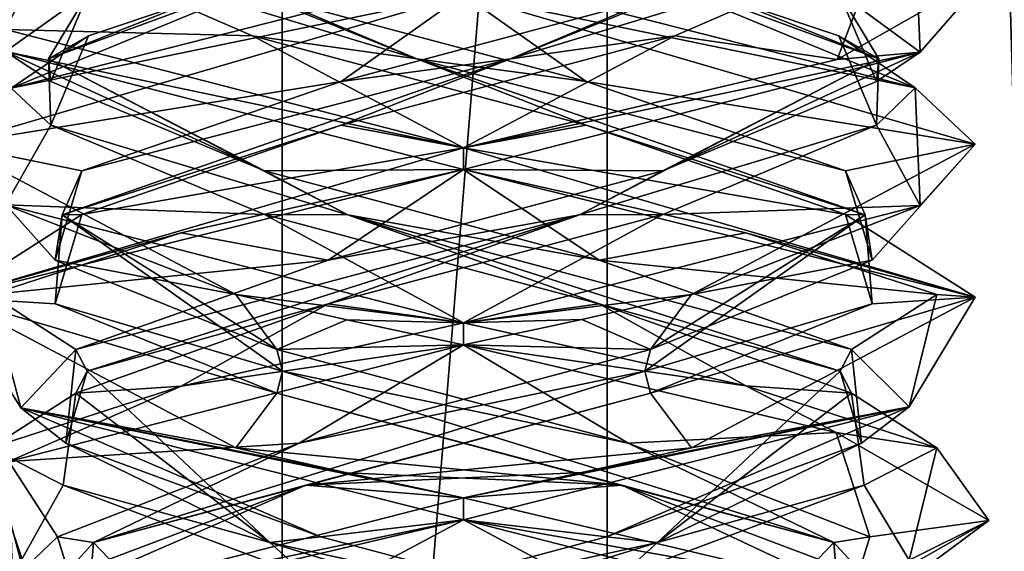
# Model space of a CAD drawing. Header units: millimetres. Extents: x -19 to 152, y -2 to 200.
# Tile 57 of 162: x 7.09 to 9.9, y 10.15 to 11.67. Entities that reach past the tile are written whole.
import ezdxf

# ---------------------------------------------------------------- set-up
doc = ezdxf.new("R2010")
doc.units = ezdxf.units.MM
doc.header["$LTSCALE"] = 65.185185
for name, color, linetype in [('11', 7, 'CONTINUOUS'), ('12', 7, 'CONTINUOUS'), ('13', 7, 'CONTINUOUS'), ('14', 7, 'CONTINUOUS'), ('15', 7, 'CONTINUOUS'), ('16', 7, 'CONTINUOUS'), ('164', 7, 'CONTINUOUS'), ('23', 7, 'CONTINUOUS'), ('24', 7, 'CONTINUOUS'), ('25', 7, 'CONTINUOUS'), ('26', 7, 'CONTINUOUS'), ('27', 7, 'CONTINUOUS'), ('28', 7, 'CONTINUOUS'), ('35', 7, 'CONTINUOUS'), ('36', 7, 'CONTINUOUS'), ('37', 7, 'CONTINUOUS'), ('38', 7, 'CONTINUOUS'), ('39', 7, 'CONTINUOUS'), ('40', 7, 'CONTINUOUS'), ('5', 7, 'CONTINUOUS'), ('56', 7, 'CONTINUOUS'), ('57', 7, 'CONTINUOUS'), ('58', 7, 'CONTINUOUS'), ('59', 7, 'CONTINUOUS'), ('60', 7, 'CONTINUOUS'), ('61', 7, 'CONTINUOUS'), ('672', 7, 'CONTINUOUS'), ('781', 7, 'CONTINUOUS'), ('782', 7, 'CONTINUOUS')]:
    doc.layers.add(name, color=color, linetype=linetype)

msp = doc.modelspace()

# ---------------------------------------------------------------- linework, layer by layer
at = {"layer": '11', "color": 7, "linetype": 'Continuous'}
for points in [[(8.8074, 10.3366, -11.1022), (7.7054, 10.4429, -11.31), (7.8228, 10.5991, -11.0662), (8.8074, 10.3366, -11.1022)], [(8.0224, 10.3714, -11.421), (7.7054, 10.4429, -11.31), (8.8074, 10.3366, -11.1022), (8.0224, 10.3714, -11.421)], [(8.3562, 10.3, -11.4586), (8.0224, 10.3714, -11.421), (8.8074, 10.3366, -11.1022), (8.3562, 10.3, -11.4586)], [(8.3562, 10.3, -11.4586), (8.8074, 10.3366, -11.1022), (9.4197, 10.0491, -11.0164), (8.3562, 10.3, -11.4586)], [(8.8074, 10.3366, -11.1022), (9.5022, 10.0742, -10.4037), (9.4197, 10.0491, -11.0164), (8.8074, 10.3366, -11.1022)]]:
    msp.add_3dface(points, dxfattribs=at)
at = {"layer": '12', "color": 7, "linetype": 'Continuous'}
for points in [[(8.826, 10.4564, -11.0946), (7.8385, 10.6616, -11.0337), (7.8228, 10.7241, -11.0662), (8.826, 10.4564, -11.0946)], [(9.4133, 10.1723, -10.5122), (7.8228, 10.5991, -11.0662), (7.8385, 10.6616, -11.0337), (9.4133, 10.1723, -10.5122)], [(9.4133, 10.1723, -10.5122), (7.8385, 10.6616, -11.0337), (8.826, 10.4564, -11.0946), (9.4133, 10.1723, -10.5122)], [(8.8074, 10.3366, -11.1022), (7.8228, 10.5991, -11.0662), (9.4133, 10.1723, -10.5122), (8.8074, 10.3366, -11.1022)], [(9.5161, 10.1888, -10.366), (9.4133, 10.1723, -10.5122), (8.826, 10.4564, -11.0946), (9.5161, 10.1888, -10.366)], [(9.5022, 10.0742, -10.4037), (8.8074, 10.3366, -11.1022), (9.4133, 10.1723, -10.5122), (9.5022, 10.0742, -10.4037)], [(9.4333, 9.9211, -9.3658), (9.4133, 10.1723, -10.5122), (9.5161, 10.1888, -10.366), (9.4333, 9.9211, -9.3658)], [(8.945, 9.683, -8.9207), (9.5022, 10.0742, -10.4037), (9.4133, 10.1723, -10.5122), (8.945, 9.683, -8.9207)], [(8.945, 9.683, -8.9207), (9.4133, 10.1723, -10.5122), (9.4333, 9.9211, -9.3658), (8.945, 9.683, -8.9207)]]:
    msp.add_3dface(points, dxfattribs=at)
at = {"layer": '13', "color": 7, "linetype": 'Continuous'}
for points in [[(7.7054, 10.8804, -11.31), (8.0224, 10.8089, -11.421), (7.8228, 10.7241, -11.0662), (7.7054, 10.8804, -11.31)], [(8.0224, 10.8089, -11.421), (8.3562, 10.7375, -11.4586), (7.8228, 10.7241, -11.0662), (8.0224, 10.8089, -11.421)], [(8.3562, 10.7375, -11.4586), (8.826, 10.4564, -11.0946), (7.8228, 10.7241, -11.0662), (8.3562, 10.7375, -11.4586)], [(8.826, 10.4564, -11.0946), (8.3562, 10.7375, -11.4586), (9.4197, 10.4866, -11.0164), (8.826, 10.4564, -11.0946)], [(9.5161, 10.1888, -10.366), (8.826, 10.4564, -11.0946), (9.4197, 10.4866, -11.0164), (9.5161, 10.1888, -10.366)], [(9.8562, 10.2354, -9.9486), (9.5161, 10.1888, -10.366), (9.4197, 10.4866, -11.0164), (9.8562, 10.2354, -9.9486)], [(9.4223, 9.9891, -8.9033), (9.4333, 9.9211, -9.3658), (9.8562, 10.2354, -9.9486), (9.4223, 9.9891, -8.9033)], [(9.4333, 9.9211, -9.3658), (9.5161, 10.1888, -10.366), (9.8562, 10.2354, -9.9486), (9.4333, 9.9211, -9.3658)]]:
    msp.add_3dface(points, dxfattribs=at)
at = {"layer": '14', "color": 7, "linetype": 'Continuous'}
for points in [[(8.9595, 11.6195, -8.8874), (9.4228, 11.5518, -8.9038), (9.5454, 11.8746, -9.6467), (8.9595, 11.6195, -8.8874)], [(9.4228, 11.5518, -8.9038), (9.8562, 11.799, -9.9538), (9.5454, 11.8746, -9.6467), (9.4228, 11.5518, -8.9038)], [(8.0065, 11.3644, -8.78), (8.3562, 11.3, -8.4586), (8.9595, 11.6195, -8.8874), (8.0065, 11.3644, -8.78)], [(8.3562, 11.3, -8.4586), (9.4228, 11.5518, -8.9038), (8.9595, 11.6195, -8.8874), (8.3562, 11.3, -8.4586)], [(7.2663, 11.1093, -9.3899), (8.3562, 11.3, -8.4586), (8.0065, 11.3644, -8.78), (7.2663, 11.1093, -9.3899)], [(6.8947, 10.8722, -9.6212), (8.3562, 11.3, -8.4586), (7.2663, 11.1093, -9.3899), (6.8947, 10.8722, -9.6212)], [(7.1895, 10.8542, -10.346), (6.8947, 10.8722, -9.6212), (7.2663, 11.1093, -9.3899), (7.1895, 10.8542, -10.346)], [(7.7054, 10.4429, -11.31), (6.8947, 10.8722, -9.6212), (7.8228, 10.5991, -11.0662), (7.7054, 10.4429, -11.31)], [(7.8228, 10.5991, -11.0662), (6.8947, 10.8722, -9.6212), (7.1895, 10.8542, -10.346), (7.8228, 10.5991, -11.0662)]]:
    msp.add_3dface(points, dxfattribs=at)
at = {"layer": '15', "color": 7, "linetype": 'Continuous'}
for points in [[(8.4898, 11.5545, -8.7728), (9.5454, 11.8746, -9.6467), (9.5476, 12.0009, -9.8917), (8.4898, 11.5545, -8.7728)], [(8.4898, 11.5545, -8.7728), (9.5476, 12.0009, -9.8917), (8.9595, 11.7445, -8.8874), (8.4898, 11.5545, -8.7728)], [(8.9595, 11.6195, -8.8874), (9.5454, 11.8746, -9.6467), (8.4898, 11.5545, -8.7728), (8.9595, 11.6195, -8.8874)], [(8.0065, 11.4894, -8.78), (8.4898, 11.5545, -8.7728), (8.9595, 11.7445, -8.8874), (8.0065, 11.4894, -8.78)], [(8.0065, 11.3644, -8.78), (8.9595, 11.6195, -8.8874), (8.4898, 11.5545, -8.7728), (8.0065, 11.3644, -8.78)], [(7.2096, 11.108, -9.6282), (8.0065, 11.3644, -8.78), (8.4898, 11.5545, -8.7728), (7.2096, 11.108, -9.6282)], [(7.2096, 11.108, -9.6282), (8.4898, 11.5545, -8.7728), (7.2663, 11.2343, -9.3899), (7.2096, 11.108, -9.6282)], [(7.2663, 11.2343, -9.3899), (8.4898, 11.5545, -8.7728), (8.0065, 11.4894, -8.78), (7.2663, 11.2343, -9.3899)], [(7.2663, 11.1093, -9.3899), (8.0065, 11.3644, -8.78), (7.2096, 11.108, -9.6282), (7.2663, 11.1093, -9.3899)], [(7.1895, 10.9792, -10.346), (7.2096, 11.108, -9.6282), (7.2663, 11.2343, -9.3899), (7.1895, 10.9792, -10.346)], [(7.1895, 10.8542, -10.346), (7.2663, 11.1093, -9.3899), (7.2096, 11.108, -9.6282), (7.1895, 10.8542, -10.346)], [(7.8385, 10.6616, -11.0337), (7.1895, 10.8542, -10.346), (7.2096, 11.108, -9.6282), (7.8385, 10.6616, -11.0337)], [(7.8228, 10.7241, -11.0662), (7.2096, 11.108, -9.6282), (7.1895, 10.9792, -10.346), (7.8228, 10.7241, -11.0662)], [(7.8228, 10.7241, -11.0662), (7.8385, 10.6616, -11.0337), (7.2096, 11.108, -9.6282), (7.8228, 10.7241, -11.0662)], [(7.8385, 10.6616, -11.0337), (7.8228, 10.5991, -11.0662), (7.1895, 10.8542, -10.346), (7.8385, 10.6616, -11.0337)]]:
    msp.add_3dface(points, dxfattribs=at)
at = {"layer": '16', "color": 7, "linetype": 'Continuous'}
for points in [[(8.3562, 11.7375, -8.4586), (6.8947, 11.3097, -9.6212), (8.0065, 11.4894, -8.78), (8.3562, 11.7375, -8.4586)], [(8.3562, 11.7375, -8.4586), (8.0065, 11.4894, -8.78), (8.9595, 11.7445, -8.8874), (8.3562, 11.7375, -8.4586)], [(6.8947, 11.3097, -9.6212), (7.2663, 11.2343, -9.3899), (8.0065, 11.4894, -8.78), (6.8947, 11.3097, -9.6212)], [(6.8947, 11.3097, -9.6212), (7.7054, 10.8804, -11.31), (7.1895, 10.9792, -10.346), (6.8947, 11.3097, -9.6212)], [(6.8947, 11.3097, -9.6212), (7.1895, 10.9792, -10.346), (7.2663, 11.2343, -9.3899), (6.8947, 11.3097, -9.6212)], [(7.7054, 10.8804, -11.31), (7.8228, 10.7241, -11.0662), (7.1895, 10.9792, -10.346), (7.7054, 10.8804, -11.31)]]:
    msp.add_3dface(points, dxfattribs=at)
at = {"layer": '164', "color": 7, "linetype": 'Continuous'}
for points in [[(9.8562, 11.799, -9.9538), (9.6601, 11.5729, -9.217), (9.6453, 11.9084, -10.7256), (9.8562, 11.799, -9.9538)], [(8.3562, 11.7375, -11.4586), (8.3562, 11.8, -11.4586), (9.6453, 11.4709, -10.7256), (8.3562, 11.7375, -11.4586)], [(9.8562, 11.799, -9.9538), (9.4228, 11.5518, -8.9038), (9.6601, 11.5729, -9.217), (9.8562, 11.799, -9.9538)], [(9.8169, 11.3106, -10.2998), (8.3562, 11.7375, -11.4586), (9.6453, 11.4709, -10.7256), (9.8169, 11.3106, -10.2998)], [(8.3562, 11.3, -8.4586), (8.3562, 11.2375, -8.4586), (9.6601, 11.5729, -9.217), (8.3562, 11.3, -8.4586)], [(9.4228, 11.5518, -8.9038), (8.3562, 11.3, -8.4586), (9.6601, 11.5729, -9.217), (9.4228, 11.5518, -8.9038)], [(9.8169, 11.3106, -10.2998), (9.6453, 11.4709, -10.7256), (9.6601, 11.1354, -9.217), (9.8169, 11.3106, -10.2998)], [(9.0071, 10.8804, -8.6071), (9.8169, 11.3106, -10.2998), (9.6601, 11.1354, -9.217), (9.0071, 10.8804, -8.6071)], [(8.3562, 11.2375, -11.4586), (8.3562, 11.3, -11.4586), (9.8169, 10.8731, -10.2998), (8.3562, 11.2375, -11.4586)], [(9.1617, 11.0571, -11.224), (8.3562, 11.2375, -11.4586), (9.8169, 10.8731, -10.2998), (9.1617, 11.0571, -11.224)], [(8.3562, 10.8, -8.4586), (9.0071, 10.8804, -8.6071), (9.6601, 11.1354, -9.217), (8.3562, 10.8, -8.4586)], [(9.7077, 10.8804, -10.6094), (9.1617, 11.0571, -11.224), (9.8169, 10.8731, -10.2998), (9.7077, 10.8804, -10.6094)], [(8.3562, 10.8, -8.4586), (8.6939, 10.8098, -8.4971), (9.0071, 10.8804, -8.6071), (8.3562, 10.8, -8.4586)], [(9.6283, 10.5597, -9.1637), (9.7077, 10.8804, -10.6094), (9.8169, 10.8731, -10.2998), (9.6283, 10.5597, -9.1637)], [(9.0071, 10.4429, -8.6071), (9.6283, 10.5597, -9.1637), (9.8169, 10.8731, -10.2998), (9.0071, 10.4429, -8.6071)], [(8.3562, 10.8, -8.4586), (8.3562, 10.7375, -8.4586), (8.6939, 10.8098, -8.4971), (8.3562, 10.8, -8.4586)], [(8.3562, 10.7375, -11.4586), (8.3562, 10.8, -11.4586), (9.1617, 10.6196, -11.224), (8.3562, 10.7375, -11.4586)], [(9.4197, 10.4866, -11.0164), (8.3562, 10.7375, -11.4586), (9.1617, 10.6196, -11.224), (9.4197, 10.4866, -11.0164)], [(9.7077, 10.4429, -10.6094), (9.4197, 10.4866, -11.0164), (9.1617, 10.6196, -11.224), (9.7077, 10.4429, -10.6094)], [(8.3562, 10.3, -8.4586), (8.3562, 10.2375, -8.4586), (9.6283, 10.5597, -9.1637), (8.3562, 10.3, -8.4586)], [(8.3562, 10.3, -8.4586), (9.6283, 10.5597, -9.1637), (8.6939, 10.3723, -8.4971), (8.3562, 10.3, -8.4586)], [(9.6283, 10.5597, -9.1637), (9.0071, 10.4429, -8.6071), (8.6939, 10.3723, -8.4971), (9.6283, 10.5597, -9.1637)], [(9.8562, 10.2354, -9.9486), (9.4197, 10.4866, -11.0164), (9.7077, 10.4429, -10.6094), (9.8562, 10.2354, -9.9486)], [(9.8562, 10.2354, -9.9486), (9.7077, 10.4429, -10.6094), (9.6283, 10.1222, -9.1637), (9.8562, 10.2354, -9.9486)], [(8.3562, 10.2375, -11.4586), (8.3562, 10.3, -11.4586), (9.4197, 10.0491, -11.0164), (8.3562, 10.2375, -11.4586)], [(8.3562, 10.2375, -11.4586), (9.4197, 10.0491, -11.0164), (9.6461, 9.908, -10.7242), (8.3562, 10.2375, -11.4586)], [(9.4223, 9.9891, -8.9033), (9.8562, 10.2354, -9.9486), (9.6283, 10.1222, -9.1637), (9.4223, 9.9891, -8.9033)]]:
    msp.add_3dface(points, dxfattribs=at)
at = {"layer": '23', "color": 7, "linetype": 'Continuous'}
for points in [[(9.4639, 10.5991, -10.492), (9.4998, 10.3366, -9.5074), (9.7077, 10.4429, -10.6094), (9.4639, 10.5991, -10.492)], [(9.7077, 10.4429, -10.6094), (9.4998, 10.3366, -9.5074), (9.6283, 10.1222, -9.1637), (9.7077, 10.4429, -10.6094)], [(9.4998, 10.3366, -9.5074), (8.8014, 10.0742, -8.8126), (9.6283, 10.1222, -9.1637), (9.4998, 10.3366, -9.5074)]]:
    msp.add_3dface(points, dxfattribs=at)
at = {"layer": '24', "color": 7, "linetype": 'Continuous'}
for points in [[(9.4923, 10.4564, -9.4888), (9.4313, 10.6616, -10.4763), (9.4639, 10.7241, -10.492), (9.4923, 10.4564, -9.4888)], [(8.9098, 10.1723, -8.9015), (9.4639, 10.5991, -10.492), (9.4313, 10.6616, -10.4763), (8.9098, 10.1723, -8.9015)], [(8.9098, 10.1723, -8.9015), (9.4313, 10.6616, -10.4763), (9.4923, 10.4564, -9.4888), (8.9098, 10.1723, -8.9015)], [(9.4998, 10.3366, -9.5074), (9.4639, 10.5991, -10.492), (8.9098, 10.1723, -8.9015), (9.4998, 10.3366, -9.5074)], [(8.7636, 10.1888, -8.7987), (8.9098, 10.1723, -8.9015), (9.4923, 10.4564, -9.4888), (8.7636, 10.1888, -8.7987)], [(8.8014, 10.0742, -8.8126), (9.4998, 10.3366, -9.5074), (8.9098, 10.1723, -8.9015), (8.8014, 10.0742, -8.8126)], [(7.7635, 9.9211, -8.8816), (8.9098, 10.1723, -8.9015), (8.7636, 10.1888, -8.7987), (7.7635, 9.9211, -8.8816)], [(7.3183, 9.683, -9.3698), (8.8014, 10.0742, -8.8126), (8.9098, 10.1723, -8.9015), (7.3183, 9.683, -9.3698)], [(7.3183, 9.683, -9.3698), (8.9098, 10.1723, -8.9015), (7.7635, 9.9211, -8.8816), (7.3183, 9.683, -9.3698)]]:
    msp.add_3dface(points, dxfattribs=at)
at = {"layer": '25', "color": 7, "linetype": 'Continuous'}
for points in [[(9.6283, 10.5597, -9.1637), (9.4639, 10.7241, -10.492), (9.7077, 10.8804, -10.6094), (9.6283, 10.5597, -9.1637)], [(9.4923, 10.4564, -9.4888), (9.4639, 10.7241, -10.492), (9.6283, 10.5597, -9.1637), (9.4923, 10.4564, -9.4888)], [(8.3562, 10.2375, -8.4586), (8.7636, 10.1888, -8.7987), (9.6283, 10.5597, -9.1637), (8.3562, 10.2375, -8.4586)], [(8.7636, 10.1888, -8.7987), (9.4923, 10.4564, -9.4888), (9.6283, 10.5597, -9.1637), (8.7636, 10.1888, -8.7987)], [(8.3562, 10.2375, -8.4586), (7.2984, 9.9883, -8.8951), (7.7635, 9.9211, -8.8816), (8.3562, 10.2375, -8.4586)], [(8.3562, 10.2375, -8.4586), (7.7635, 9.9211, -8.8816), (8.7636, 10.1888, -8.7987), (8.3562, 10.2375, -8.4586)]]:
    msp.add_3dface(points, dxfattribs=at)
at = {"layer": '26', "color": 7, "linetype": 'Continuous'}
for points in [[(7.0646, 11.4698, -9.1958), (8.3562, 11.8, -8.4586), (8.0444, 11.8746, -8.7694), (7.0646, 11.4698, -9.1958)], [(7.2851, 11.6195, -9.3553), (7.0646, 11.4698, -9.1958), (8.0444, 11.8746, -8.7694), (7.2851, 11.6195, -9.3553)], [(7.1777, 11.3644, -10.3084), (7.0646, 11.4698, -9.1958), (7.2851, 11.6195, -9.3553), (7.1777, 11.3644, -10.3084)], [(7.0482, 11.1372, -10.6928), (7.0646, 11.4698, -9.1958), (7.1777, 11.3644, -10.3084), (7.0482, 11.1372, -10.6928)], [(7.7876, 11.1093, -11.0485), (7.0482, 11.1372, -10.6928), (7.1777, 11.3644, -10.3084), (7.7876, 11.1093, -11.0485)], [(8.3562, 10.8, -11.4586), (7.0482, 11.1372, -10.6928), (7.7876, 11.1093, -11.0485), (8.3562, 10.8, -11.4586)], [(8.7436, 10.8542, -11.1253), (8.3562, 10.8, -11.4586), (7.7876, 11.1093, -11.0485), (8.7436, 10.8542, -11.1253)], [(9.1617, 10.6196, -11.224), (8.3562, 10.8, -11.4586), (8.7436, 10.8542, -11.1253), (9.1617, 10.6196, -11.224)], [(9.4639, 10.5991, -10.492), (9.1617, 10.6196, -11.224), (8.7436, 10.8542, -11.1253), (9.4639, 10.5991, -10.492)], [(9.4639, 10.5991, -10.492), (9.7077, 10.4429, -10.6094), (9.1617, 10.6196, -11.224), (9.4639, 10.5991, -10.492)]]:
    msp.add_3dface(points, dxfattribs=at)
at = {"layer": '27', "color": 7, "linetype": 'Continuous'}
for points in [[(7.1705, 11.5545, -9.825), (8.0444, 11.8746, -8.7694), (8.2893, 12.0009, -8.7672), (7.1705, 11.5545, -9.825)], [(7.1705, 11.5545, -9.825), (8.2893, 12.0009, -8.7672), (7.2851, 11.7445, -9.3553), (7.1705, 11.5545, -9.825)], [(7.2851, 11.6195, -9.3553), (8.0444, 11.8746, -8.7694), (7.1705, 11.5545, -9.825), (7.2851, 11.6195, -9.3553)], [(7.1777, 11.4894, -10.3084), (7.1705, 11.5545, -9.825), (7.2851, 11.7445, -9.3553), (7.1777, 11.4894, -10.3084)], [(7.1777, 11.3644, -10.3084), (7.2851, 11.6195, -9.3553), (7.1705, 11.5545, -9.825), (7.1777, 11.3644, -10.3084)], [(8.0259, 11.108, -11.1052), (7.1777, 11.3644, -10.3084), (7.1705, 11.5545, -9.825), (8.0259, 11.108, -11.1052)], [(8.0259, 11.108, -11.1052), (7.1705, 11.5545, -9.825), (7.7876, 11.2343, -11.0485), (8.0259, 11.108, -11.1052)], [(7.7876, 11.2343, -11.0485), (7.1705, 11.5545, -9.825), (7.1777, 11.4894, -10.3084), (7.7876, 11.2343, -11.0485)], [(7.7876, 11.1093, -11.0485), (7.1777, 11.3644, -10.3084), (8.0259, 11.108, -11.1052), (7.7876, 11.1093, -11.0485)], [(8.7436, 10.9792, -11.1253), (8.0259, 11.108, -11.1052), (7.7876, 11.2343, -11.0485), (8.7436, 10.9792, -11.1253)], [(8.7436, 10.8542, -11.1253), (7.7876, 11.1093, -11.0485), (8.0259, 11.108, -11.1052), (8.7436, 10.8542, -11.1253)], [(9.4639, 10.7241, -10.492), (9.4313, 10.6616, -10.4763), (8.0259, 11.108, -11.1052), (9.4639, 10.7241, -10.492)], [(9.4313, 10.6616, -10.4763), (8.7436, 10.8542, -11.1253), (8.0259, 11.108, -11.1052), (9.4313, 10.6616, -10.4763)], [(9.4639, 10.7241, -10.492), (8.0259, 11.108, -11.1052), (8.7436, 10.9792, -11.1253), (9.4639, 10.7241, -10.492)], [(9.4313, 10.6616, -10.4763), (9.4639, 10.5991, -10.492), (8.7436, 10.8542, -11.1253), (9.4313, 10.6616, -10.4763)]]:
    msp.add_3dface(points, dxfattribs=at)
at = {"layer": '28', "color": 7, "linetype": 'Continuous'}
for points in [[(7.0646, 11.9073, -9.1958), (7.0482, 11.5747, -10.6928), (7.2851, 11.7445, -9.3553), (7.0646, 11.9073, -9.1958)], [(7.0482, 11.5747, -10.6928), (7.1777, 11.4894, -10.3084), (7.2851, 11.7445, -9.3553), (7.0482, 11.5747, -10.6928)], [(7.0482, 11.5747, -10.6928), (8.3562, 11.2375, -11.4586), (7.7876, 11.2343, -11.0485), (7.0482, 11.5747, -10.6928)], [(7.0482, 11.5747, -10.6928), (7.7876, 11.2343, -11.0485), (7.1777, 11.4894, -10.3084), (7.0482, 11.5747, -10.6928)], [(8.3562, 11.2375, -11.4586), (8.7436, 10.9792, -11.1253), (7.7876, 11.2343, -11.0485), (8.3562, 11.2375, -11.4586)], [(8.7436, 10.9792, -11.1253), (8.3562, 11.2375, -11.4586), (9.1617, 11.0571, -11.224), (8.7436, 10.9792, -11.1253)], [(9.7077, 10.8804, -10.6094), (8.7436, 10.9792, -11.1253), (9.1617, 11.0571, -11.224), (9.7077, 10.8804, -10.6094)], [(9.7077, 10.8804, -10.6094), (9.4639, 10.7241, -10.492), (8.7436, 10.9792, -11.1253), (9.7077, 10.8804, -10.6094)]]:
    msp.add_3dface(points, dxfattribs=at)
at = {"layer": '35', "color": 7, "linetype": 'Continuous'}
for points in [[(8.8896, 10.5991, -8.851), (7.9051, 10.3366, -8.815), (9.0071, 10.4429, -8.6071), (8.8896, 10.5991, -8.851)], [(9.0071, 10.4429, -8.6071), (7.9051, 10.3366, -8.815), (8.6939, 10.3723, -8.4971), (9.0071, 10.4429, -8.6071)], [(7.9051, 10.3366, -8.815), (8.3562, 10.3, -8.4586), (8.6939, 10.3723, -8.4971), (7.9051, 10.3366, -8.815)], [(7.0571, 9.9666, -9.2088), (8.3562, 10.3, -8.4586), (7.9051, 10.3366, -8.815), (7.0571, 9.9666, -9.2088)], [(7.2103, 10.0742, -9.5135), (7.0571, 9.9666, -9.2088), (7.9051, 10.3366, -8.815), (7.2103, 10.0742, -9.5135)]]:
    msp.add_3dface(points, dxfattribs=at)
at = {"layer": '36', "color": 7, "linetype": 'Continuous'}
for points in [[(7.8864, 10.4564, -8.8225), (8.874, 10.6616, -8.8835), (8.8896, 10.7241, -8.851), (7.8864, 10.4564, -8.8225)], [(7.2991, 10.1723, -9.405), (8.8896, 10.5991, -8.851), (8.874, 10.6616, -8.8835), (7.2991, 10.1723, -9.405)], [(7.2991, 10.1723, -9.405), (8.874, 10.6616, -8.8835), (7.8864, 10.4564, -8.8225), (7.2991, 10.1723, -9.405)], [(7.9051, 10.3366, -8.815), (8.8896, 10.5991, -8.851), (7.2991, 10.1723, -9.405), (7.9051, 10.3366, -8.815)], [(7.1963, 10.1888, -9.5512), (7.2991, 10.1723, -9.405), (7.8864, 10.4564, -8.8225), (7.1963, 10.1888, -9.5512)], [(7.2103, 10.0742, -9.5135), (7.9051, 10.3366, -8.815), (7.2991, 10.1723, -9.405), (7.2103, 10.0742, -9.5135)], [(7.2792, 9.9211, -10.5514), (7.2991, 10.1723, -9.405), (7.1963, 10.1888, -9.5512), (7.2792, 9.9211, -10.5514)], [(7.7674, 9.683, -10.9965), (7.2103, 10.0742, -9.5135), (7.2991, 10.1723, -9.405), (7.7674, 9.683, -10.9965)], [(7.7674, 9.683, -10.9965), (7.2991, 10.1723, -9.405), (7.2792, 9.9211, -10.5514), (7.7674, 9.683, -10.9965)]]:
    msp.add_3dface(points, dxfattribs=at)
at = {"layer": '37', "color": 7, "linetype": 'Continuous'}
for points in [[(8.6939, 10.8098, -8.4971), (8.8896, 10.7241, -8.851), (9.0071, 10.8804, -8.6071), (8.6939, 10.8098, -8.4971)], [(8.3562, 10.7375, -8.4586), (8.8896, 10.7241, -8.851), (8.6939, 10.8098, -8.4971), (8.3562, 10.7375, -8.4586)], [(8.3562, 10.7375, -8.4586), (7.0571, 10.4041, -9.2088), (7.8864, 10.4564, -8.8225), (8.3562, 10.7375, -8.4586)], [(8.3562, 10.7375, -8.4586), (7.8864, 10.4564, -8.8225), (8.8896, 10.7241, -8.851), (8.3562, 10.7375, -8.4586)], [(7.0571, 10.4041, -9.2088), (7.1963, 10.1888, -9.5512), (7.8864, 10.4564, -8.8225), (7.0571, 10.4041, -9.2088)], [(7.0571, 10.4041, -9.2088), (7.0682, 10.0662, -10.7273), (7.1963, 10.1888, -9.5512), (7.0571, 10.4041, -9.2088)], [(7.0682, 10.0662, -10.7273), (7.2792, 9.9211, -10.5514), (7.1963, 10.1888, -9.5512), (7.0682, 10.0662, -10.7273)]]:
    msp.add_3dface(points, dxfattribs=at)
at = {"layer": '38', "color": 7, "linetype": 'Continuous'}
for points in [[(7.0476, 11.6375, -10.6916), (7.0507, 11.9639, -9.2199), (7.1671, 11.8746, -10.2704), (7.0476, 11.6375, -10.6916)], [(7.753, 11.6195, -11.0297), (7.0476, 11.6375, -10.6916), (7.1671, 11.8746, -10.2704), (7.753, 11.6195, -11.0297)], [(8.3562, 11.3, -11.4586), (7.0476, 11.6375, -10.6916), (7.753, 11.6195, -11.0297), (8.3562, 11.3, -11.4586)], [(8.706, 11.3644, -11.1371), (8.3562, 11.3, -11.4586), (7.753, 11.6195, -11.0297), (8.706, 11.3644, -11.1371)], [(9.4462, 11.1093, -10.5272), (8.3562, 11.3, -11.4586), (8.706, 11.3644, -11.1371), (9.4462, 11.1093, -10.5272)], [(9.8169, 10.8731, -10.2998), (8.3562, 11.3, -11.4586), (9.4462, 11.1093, -10.5272), (9.8169, 10.8731, -10.2998)], [(9.523, 10.8542, -9.5712), (9.8169, 10.8731, -10.2998), (9.4462, 11.1093, -10.5272), (9.523, 10.8542, -9.5712)], [(8.8896, 10.5991, -8.851), (9.0071, 10.4429, -8.6071), (9.8169, 10.8731, -10.2998), (8.8896, 10.5991, -8.851)], [(8.8896, 10.5991, -8.851), (9.8169, 10.8731, -10.2998), (9.523, 10.8542, -9.5712), (8.8896, 10.5991, -8.851)]]:
    msp.add_3dface(points, dxfattribs=at)
at = {"layer": '39', "color": 7, "linetype": 'Continuous'}
for points in [[(8.2226, 11.5545, -11.1444), (7.1671, 11.8746, -10.2704), (7.1648, 12.0009, -10.0255), (8.2226, 11.5545, -11.1444)], [(8.2226, 11.5545, -11.1444), (7.1648, 12.0009, -10.0255), (7.753, 11.7445, -11.0297), (8.2226, 11.5545, -11.1444)], [(7.753, 11.6195, -11.0297), (7.1671, 11.8746, -10.2704), (8.2226, 11.5545, -11.1444), (7.753, 11.6195, -11.0297)], [(8.706, 11.4894, -11.1371), (8.2226, 11.5545, -11.1444), (7.753, 11.7445, -11.0297), (8.706, 11.4894, -11.1371)], [(8.706, 11.3644, -11.1371), (7.753, 11.6195, -11.0297), (8.2226, 11.5545, -11.1444), (8.706, 11.3644, -11.1371)], [(9.5029, 11.108, -10.2889), (8.706, 11.3644, -11.1371), (8.2226, 11.5545, -11.1444), (9.5029, 11.108, -10.2889)], [(9.5029, 11.108, -10.2889), (8.2226, 11.5545, -11.1444), (9.4462, 11.2343, -10.5272), (9.5029, 11.108, -10.2889)], [(9.4462, 11.2343, -10.5272), (8.2226, 11.5545, -11.1444), (8.706, 11.4894, -11.1371), (9.4462, 11.2343, -10.5272)], [(9.4462, 11.1093, -10.5272), (8.706, 11.3644, -11.1371), (9.5029, 11.108, -10.2889), (9.4462, 11.1093, -10.5272)], [(9.523, 10.9792, -9.5712), (9.5029, 11.108, -10.2889), (9.4462, 11.2343, -10.5272), (9.523, 10.9792, -9.5712)], [(8.8896, 10.7241, -8.851), (8.874, 10.6616, -8.8835), (9.5029, 11.108, -10.2889), (8.8896, 10.7241, -8.851)], [(8.874, 10.6616, -8.8835), (9.523, 10.8542, -9.5712), (9.5029, 11.108, -10.2889), (8.874, 10.6616, -8.8835)], [(8.8896, 10.7241, -8.851), (9.5029, 11.108, -10.2889), (9.523, 10.9792, -9.5712), (8.8896, 10.7241, -8.851)], [(9.523, 10.8542, -9.5712), (9.4462, 11.1093, -10.5272), (9.5029, 11.108, -10.2889), (9.523, 10.8542, -9.5712)], [(8.874, 10.6616, -8.8835), (8.8896, 10.5991, -8.851), (9.523, 10.8542, -9.5712), (8.874, 10.6616, -8.8835)]]:
    msp.add_3dface(points, dxfattribs=at)
at = {"layer": '40', "color": 7, "linetype": 'Continuous'}
for points in [[(8.3562, 11.7375, -11.4586), (8.706, 11.4894, -11.1371), (7.753, 11.7445, -11.0297), (8.3562, 11.7375, -11.4586)], [(8.706, 11.4894, -11.1371), (8.3562, 11.7375, -11.4586), (9.8169, 11.3106, -10.2998), (8.706, 11.4894, -11.1371)], [(9.4462, 11.2343, -10.5272), (8.706, 11.4894, -11.1371), (9.8169, 11.3106, -10.2998), (9.4462, 11.2343, -10.5272)], [(9.0071, 10.8804, -8.6071), (9.523, 10.9792, -9.5712), (9.8169, 11.3106, -10.2998), (9.0071, 10.8804, -8.6071)], [(9.523, 10.9792, -9.5712), (9.4462, 11.2343, -10.5272), (9.8169, 11.3106, -10.2998), (9.523, 10.9792, -9.5712)], [(9.0071, 10.8804, -8.6071), (8.8896, 10.7241, -8.851), (9.523, 10.9792, -9.5712), (9.0071, 10.8804, -8.6071)]]:
    msp.add_3dface(points, dxfattribs=at)
at = {"layer": '5', "color": 7, "linetype": 'Continuous'}
for points in [[(8.3562, 11.7375, -8.4586), (8.3562, 11.8, -8.4586), (7.0646, 11.4698, -9.1958), (8.3562, 11.7375, -8.4586)], [(6.8947, 11.3097, -9.6212), (8.3562, 11.7375, -8.4586), (7.0646, 11.4698, -9.1958), (6.8947, 11.3097, -9.6212)], [(8.3562, 11.3, -11.4586), (7.0482, 11.5747, -10.6928), (7.0476, 11.6375, -10.6916), (8.3562, 11.3, -11.4586)], [(8.3562, 11.2375, -11.4586), (7.0482, 11.5747, -10.6928), (8.3562, 11.3, -11.4586), (8.3562, 11.2375, -11.4586)], [(7.7054, 10.8804, -11.31), (6.8947, 11.3097, -9.6212), (7.0482, 11.1372, -10.6928), (7.7054, 10.8804, -11.31)], [(8.3562, 11.3, -8.4586), (6.8947, 10.8722, -9.6212), (8.3562, 11.2375, -8.4586), (8.3562, 11.3, -8.4586)], [(8.3562, 11.2375, -8.4586), (6.8947, 10.8722, -9.6212), (7.5496, 11.0568, -8.694), (8.3562, 11.2375, -8.4586)], [(8.3562, 10.8, -11.4586), (7.7054, 10.8804, -11.31), (7.0482, 11.1372, -10.6928), (8.3562, 10.8, -11.4586)], [(7.5496, 11.0568, -8.694), (6.8947, 10.8722, -9.6212), (7.0048, 10.8804, -9.3078), (7.5496, 11.0568, -8.694)], [(7.0048, 10.8804, -9.3078), (6.8947, 10.8722, -9.6212), (7.0914, 10.5569, -10.7649), (7.0048, 10.8804, -9.3078)], [(8.0224, 10.8089, -11.421), (7.7054, 10.8804, -11.31), (8.3562, 10.8, -11.4586), (8.0224, 10.8089, -11.421)], [(6.8947, 10.8722, -9.6212), (7.7054, 10.4429, -11.31), (7.0914, 10.5569, -10.7649), (6.8947, 10.8722, -9.6212)], [(8.3562, 10.8, -8.4586), (7.5496, 10.6193, -8.694), (8.3562, 10.7375, -8.4586), (8.3562, 10.8, -8.4586)], [(8.3562, 10.7375, -11.4586), (8.0224, 10.8089, -11.421), (8.3562, 10.8, -11.4586), (8.3562, 10.7375, -11.4586)], [(8.3562, 10.7375, -8.4586), (7.5496, 10.6193, -8.694), (7.0571, 10.4041, -9.2088), (8.3562, 10.7375, -8.4586)], [(7.5496, 10.6193, -8.694), (7.0048, 10.4429, -9.3078), (7.0571, 10.4041, -9.2088), (7.5496, 10.6193, -8.694)], [(8.3562, 10.3, -11.4586), (8.3562, 10.2375, -11.4586), (7.0914, 10.5569, -10.7649), (8.3562, 10.3, -11.4586)], [(8.0224, 10.3714, -11.421), (8.3562, 10.3, -11.4586), (7.0914, 10.5569, -10.7649), (8.0224, 10.3714, -11.421)], [(7.7054, 10.4429, -11.31), (8.0224, 10.3714, -11.421), (7.0914, 10.5569, -10.7649), (7.7054, 10.4429, -11.31)], [(7.0682, 10.0662, -10.7273), (7.0048, 10.4429, -9.3078), (7.0914, 10.1194, -10.7649), (7.0682, 10.0662, -10.7273)], [(8.3562, 10.2375, -8.4586), (8.3562, 10.3, -8.4586), (7.0571, 9.9666, -9.2088), (8.3562, 10.2375, -8.4586)], [(7.2984, 9.9883, -8.8951), (8.3562, 10.2375, -8.4586), (7.0571, 9.9666, -9.2088), (7.2984, 9.9883, -8.8951)]]:
    msp.add_3dface(points, dxfattribs=at)
at = {"layer": '56', "color": 7, "linetype": 'Continuous'}
for points in [[(7.2126, 10.3366, -10.4097), (7.0048, 10.4429, -9.3078), (7.2486, 10.5991, -9.4252), (7.2126, 10.3366, -10.4097)], [(7.0914, 10.1194, -10.7649), (7.0048, 10.4429, -9.3078), (7.2126, 10.3366, -10.4097), (7.0914, 10.1194, -10.7649)], [(7.9111, 10.0742, -11.1045), (7.0914, 10.1194, -10.7649), (7.2126, 10.3366, -10.4097), (7.9111, 10.0742, -11.1045)]]:
    msp.add_3dface(points, dxfattribs=at)
at = {"layer": '57', "color": 7, "linetype": 'Continuous'}
for points in [[(7.2202, 10.4564, -10.4284), (7.2811, 10.6616, -9.4408), (7.2486, 10.7241, -9.4252), (7.2202, 10.4564, -10.4284)], [(7.8027, 10.1723, -11.0157), (7.2811, 10.6616, -9.4408), (7.2202, 10.4564, -10.4284), (7.8027, 10.1723, -11.0157)], [(7.8027, 10.1723, -11.0157), (7.2486, 10.5991, -9.4252), (7.2811, 10.6616, -9.4408), (7.8027, 10.1723, -11.0157)], [(7.2126, 10.3366, -10.4097), (7.2486, 10.5991, -9.4252), (7.8027, 10.1723, -11.0157), (7.2126, 10.3366, -10.4097)], [(7.9488, 10.1888, -11.1185), (7.8027, 10.1723, -11.0157), (7.2202, 10.4564, -10.4284), (7.9488, 10.1888, -11.1185)], [(7.9111, 10.0742, -11.1045), (7.2126, 10.3366, -10.4097), (7.8027, 10.1723, -11.0157), (7.9111, 10.0742, -11.1045)], [(8.949, 9.9211, -11.0356), (7.8027, 10.1723, -11.0157), (7.9488, 10.1888, -11.1185), (8.949, 9.9211, -11.0356)], [(9.3941, 9.683, -10.5474), (7.9111, 10.0742, -11.1045), (7.8027, 10.1723, -11.0157), (9.3941, 9.683, -10.5474)], [(9.3941, 9.683, -10.5474), (7.8027, 10.1723, -11.0157), (8.949, 9.9211, -11.0356), (9.3941, 9.683, -10.5474)]]:
    msp.add_3dface(points, dxfattribs=at)
at = {"layer": '58', "color": 7, "linetype": 'Continuous'}
for points in [[(7.0048, 10.8804, -9.3078), (7.0914, 10.5569, -10.7649), (7.2486, 10.7241, -9.4252), (7.0048, 10.8804, -9.3078)], [(7.0914, 10.5569, -10.7649), (7.2202, 10.4564, -10.4284), (7.2486, 10.7241, -9.4252), (7.0914, 10.5569, -10.7649)], [(7.0914, 10.5569, -10.7649), (8.3562, 10.2375, -11.4586), (7.9488, 10.1888, -11.1185), (7.0914, 10.5569, -10.7649)], [(7.0914, 10.5569, -10.7649), (7.9488, 10.1888, -11.1185), (7.2202, 10.4564, -10.4284), (7.0914, 10.5569, -10.7649)], [(8.3562, 10.2375, -11.4586), (8.949, 9.9211, -11.0356), (7.9488, 10.1888, -11.1185), (8.3562, 10.2375, -11.4586)], [(8.949, 9.9211, -11.0356), (8.3562, 10.2375, -11.4586), (9.6461, 9.908, -10.7242), (8.949, 9.9211, -11.0356)]]:
    msp.add_3dface(points, dxfattribs=at)
at = {"layer": '59', "color": 7, "linetype": 'Continuous'}
for points in [[(8.3562, 11.8, -11.4586), (8.6681, 11.8746, -11.1477), (9.6453, 11.4709, -10.7256), (8.3562, 11.8, -11.4586)], [(8.6681, 11.8746, -11.1477), (9.4274, 11.6195, -10.5618), (9.6453, 11.4709, -10.7256), (8.6681, 11.8746, -11.1477)], [(9.4274, 11.6195, -10.5618), (9.5348, 11.3644, -9.6088), (9.6453, 11.4709, -10.7256), (9.4274, 11.6195, -10.5618)], [(9.6453, 11.4709, -10.7256), (9.5348, 11.3644, -9.6088), (9.6601, 11.1354, -9.217), (9.6453, 11.4709, -10.7256)], [(9.5348, 11.3644, -9.6088), (8.9249, 11.1093, -8.8686), (9.6601, 11.1354, -9.217), (9.5348, 11.3644, -9.6088)], [(8.9249, 11.1093, -8.8686), (8.3562, 10.8, -8.4586), (9.6601, 11.1354, -9.217), (8.9249, 11.1093, -8.8686)], [(7.9689, 10.8542, -8.7918), (8.3562, 10.8, -8.4586), (8.9249, 11.1093, -8.8686), (7.9689, 10.8542, -8.7918)], [(7.2486, 10.5991, -9.4252), (7.5496, 10.6193, -8.694), (7.9689, 10.8542, -8.7918), (7.2486, 10.5991, -9.4252)], [(7.5496, 10.6193, -8.694), (8.3562, 10.8, -8.4586), (7.9689, 10.8542, -8.7918), (7.5496, 10.6193, -8.694)], [(7.0048, 10.4429, -9.3078), (7.5496, 10.6193, -8.694), (7.2486, 10.5991, -9.4252), (7.0048, 10.4429, -9.3078)]]:
    msp.add_3dface(points, dxfattribs=at)
at = {"layer": '60', "color": 7, "linetype": 'Continuous'}
for points in [[(9.542, 11.5545, -10.0922), (8.6681, 11.8746, -11.1477), (8.4231, 12.0009, -11.15), (9.542, 11.5545, -10.0922)], [(9.542, 11.5545, -10.0922), (8.4231, 12.0009, -11.15), (9.4274, 11.7445, -10.5618), (9.542, 11.5545, -10.0922)], [(9.4274, 11.6195, -10.5618), (8.6681, 11.8746, -11.1477), (9.542, 11.5545, -10.0922), (9.4274, 11.6195, -10.5618)], [(9.5348, 11.4894, -9.6088), (9.542, 11.5545, -10.0922), (9.4274, 11.7445, -10.5618), (9.5348, 11.4894, -9.6088)], [(9.5348, 11.3644, -9.6088), (9.4274, 11.6195, -10.5618), (9.542, 11.5545, -10.0922), (9.5348, 11.3644, -9.6088)], [(8.6866, 11.108, -8.8119), (9.5348, 11.3644, -9.6088), (9.542, 11.5545, -10.0922), (8.6866, 11.108, -8.8119)], [(8.6866, 11.108, -8.8119), (9.542, 11.5545, -10.0922), (8.9249, 11.2343, -8.8686), (8.6866, 11.108, -8.8119)], [(8.9249, 11.2343, -8.8686), (9.542, 11.5545, -10.0922), (9.5348, 11.4894, -9.6088), (8.9249, 11.2343, -8.8686)], [(8.9249, 11.1093, -8.8686), (9.5348, 11.3644, -9.6088), (8.6866, 11.108, -8.8119), (8.9249, 11.1093, -8.8686)], [(7.9689, 10.9792, -8.7918), (8.6866, 11.108, -8.8119), (8.9249, 11.2343, -8.8686), (7.9689, 10.9792, -8.7918)], [(7.2486, 10.7241, -9.4252), (7.2811, 10.6616, -9.4408), (8.6866, 11.108, -8.8119), (7.2486, 10.7241, -9.4252)], [(7.2486, 10.7241, -9.4252), (8.6866, 11.108, -8.8119), (7.9689, 10.9792, -8.7918), (7.2486, 10.7241, -9.4252)], [(7.2811, 10.6616, -9.4408), (7.9689, 10.8542, -8.7918), (8.6866, 11.108, -8.8119), (7.2811, 10.6616, -9.4408)], [(7.9689, 10.8542, -8.7918), (8.9249, 11.1093, -8.8686), (8.6866, 11.108, -8.8119), (7.9689, 10.8542, -8.7918)], [(7.2811, 10.6616, -9.4408), (7.2486, 10.5991, -9.4252), (7.9689, 10.8542, -8.7918), (7.2811, 10.6616, -9.4408)]]:
    msp.add_3dface(points, dxfattribs=at)
at = {"layer": '61', "color": 7, "linetype": 'Continuous'}
for points in [[(9.6601, 11.5729, -9.217), (9.4274, 11.7445, -10.5618), (9.6453, 11.9084, -10.7256), (9.6601, 11.5729, -9.217)], [(9.5348, 11.4894, -9.6088), (9.4274, 11.7445, -10.5618), (9.6601, 11.5729, -9.217), (9.5348, 11.4894, -9.6088)], [(8.3562, 11.2375, -8.4586), (8.9249, 11.2343, -8.8686), (9.6601, 11.5729, -9.217), (8.3562, 11.2375, -8.4586)], [(8.9249, 11.2343, -8.8686), (9.5348, 11.4894, -9.6088), (9.6601, 11.5729, -9.217), (8.9249, 11.2343, -8.8686)], [(8.3562, 11.2375, -8.4586), (7.5496, 11.0568, -8.694), (7.9689, 10.9792, -8.7918), (8.3562, 11.2375, -8.4586)], [(8.3562, 11.2375, -8.4586), (7.9689, 10.9792, -8.7918), (8.9249, 11.2343, -8.8686), (8.3562, 11.2375, -8.4586)], [(7.5496, 11.0568, -8.694), (7.0048, 10.8804, -9.3078), (7.9689, 10.9792, -8.7918), (7.5496, 11.0568, -8.694)], [(7.0048, 10.8804, -9.3078), (7.2486, 10.7241, -9.4252), (7.9689, 10.9792, -8.7918), (7.0048, 10.8804, -9.3078)]]:
    msp.add_3dface(points, dxfattribs=at)
at = {"layer": '672', "color": 7, "linetype": 'Continuous'}
for points in [[(8.7658, 4.8, -15.0307), (0, 1, -17.4), (8.7658, 30.8, -15.0307), (8.7658, 4.8, -15.0307)], [(8.7658, 30.8, -15.0307), (0, 1, -17.4), (4.5402, 30.8, -16.7972), (8.7658, 30.8, -15.0307)], [(0, 1, 17.4), (10.2267, 1, 14.0774), (0, 30.8, 17.4), (0, 1, 17.4)], [(0, 30.8, 17.4), (10.2267, 1, 14.0774), (9.365, 30.8, 14.6648), (0, 30.8, 17.4)], [(9.365, 30.8, 14.6648), (10.2267, 1, 14.0774), (15.7858, 30.8, 7.3191), (9.365, 30.8, 14.6648)]]:
    msp.add_3dface(points, dxfattribs=at)
at = {"layer": '781', "color": 7, "linetype": 'Continuous'}
for points in [[(8.7006, 33.8038, -14.9473), (8.6356, 36.8, -14.864), (6.1498, 4.8, -11.6824), (8.7006, 33.8038, -14.9473)], [(6.1498, 4.8, -11.6824), (8.6356, 36.8, -14.864), (6.1498, 36.8, -11.6824), (6.1498, 4.8, -11.6824)], [(8.7658, 30.8, -15.0307), (8.7006, 33.8038, -14.9473), (6.1498, 4.8, -11.6824), (8.7658, 30.8, -15.0307)], [(8.7658, 4.8, -15.0307), (8.7658, 30.8, -15.0307), (6.1498, 4.8, -11.6824), (8.7658, 4.8, -15.0307)]]:
    msp.add_3dface(points, dxfattribs=at)
at = {"layer": '782', "color": 7, "linetype": 'Continuous'}
for points in [[(7.838, 4.8, -7.207), (5.7364, 4.8, -8.9704), (7.838, 36.8, -7.207), (7.838, 4.8, -7.207)], [(5.7364, 4.8, -8.9704), (5.7364, 36.8, -8.9704), (7.838, 36.8, -7.207), (5.7364, 4.8, -8.9704)], [(10.437, 4.8, -8.085), (7.838, 4.8, -7.207), (10.437, 36.8, -8.085), (10.437, 4.8, -8.085)], [(7.838, 4.8, -7.207), (7.838, 36.8, -7.207), (10.437, 36.8, -8.085), (7.838, 4.8, -7.207)]]:
    msp.add_3dface(points, dxfattribs=at)

doc.saveas('drawing.dxf')
